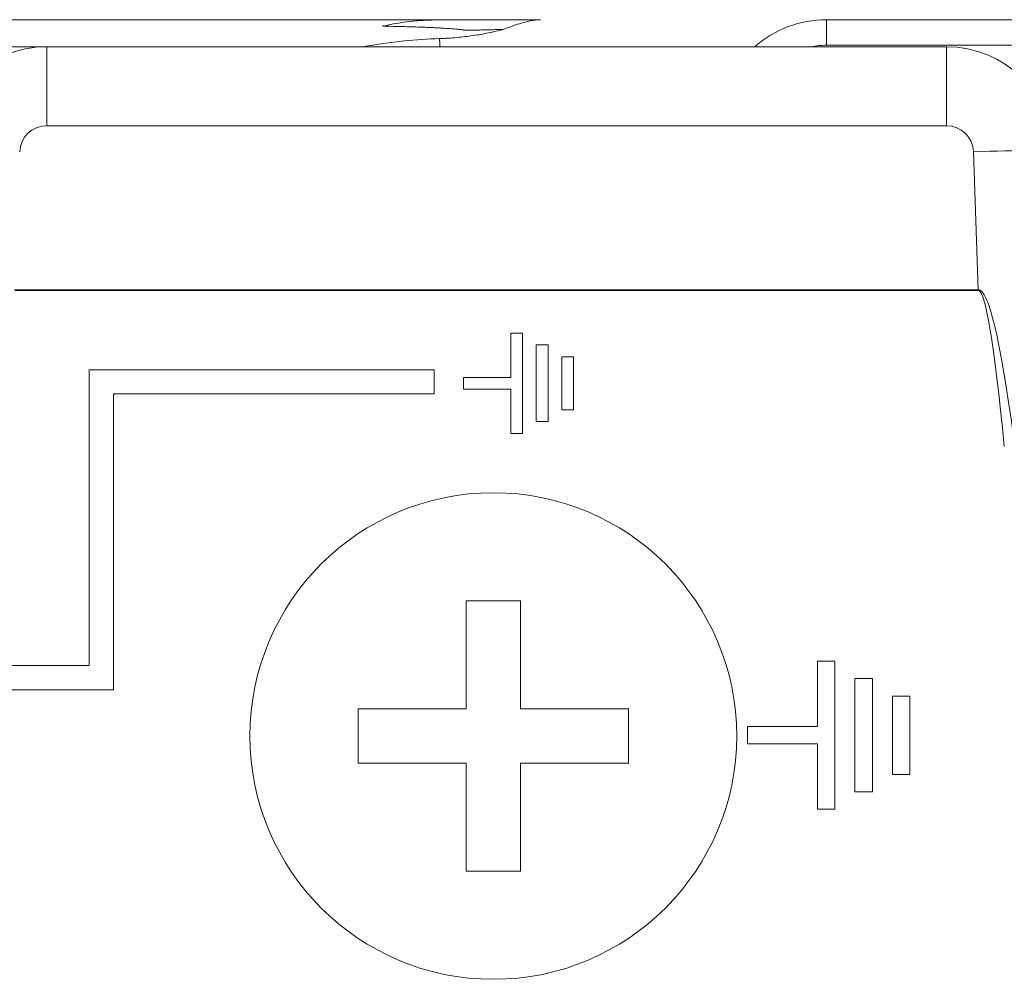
# Model space of a CAD drawing. Header units: millimetres. Extents: x 990 to 1811, y 0 to 562.
# Tile 6 of 256: x 1206 to 1224, y 222 to 239. Entities that reach past the tile are written whole.
import ezdxf

# ---------------------------------------------------------------- set-up
doc = ezdxf.new("R2010")
doc.units = ezdxf.units.MM
doc.layers.add('1', color=7, linetype='Continuous', true_color=0xffffff)

msp = doc.modelspace()

# ---------------------------------------------------------------- linework, layer by layer
at = {"layer": '1', "color": 7, "linetype": 'Continuous', "lineweight": 18}
for p, q in [((1205.477, 239.46), (1213.925, 239.46)), ((1221.08, 239.46), (1224.601, 239.46)), ((1221.08, 239.46), (1221.08, 238.986)), ((1212.88, 239.357), (1212.884, 239.339)), ((1206.662, 238.96), (1205.469, 238.96)), ((1206.662, 238.96), (1223.299, 238.96)), ((1206.662, 237.499), (1206.662, 238.96)), ((1224.601, 238.986), (1221.08, 238.986)), ((1223.299, 237.499), (1223.299, 238.96)), ((1223.299, 237.499), (1206.662, 237.499)), ((1223.888, 234.466), (1223.799, 237.017)), ((1223.888, 234.453), (1206.073, 234.453)), ((1214.421, 228.71), (1214.421, 226.71)), ((1215.421, 228.71), (1214.421, 228.71)), ((1215.421, 226.71), (1215.421, 228.71)), ((1214.421, 226.71), (1212.421, 226.71)), ((1212.421, 226.71), (1212.421, 225.71)), ((1217.421, 226.71), (1215.421, 226.71)), ((1217.421, 225.71), (1217.421, 226.71)), ((1212.421, 225.71), (1214.421, 225.71)), ((1214.421, 225.71), (1214.421, 223.71)), ((1215.421, 223.71), (1215.421, 225.71)), ((1215.421, 225.71), (1217.421, 225.71)), ((1214.421, 223.71), (1215.421, 223.71))]:
    msp.add_line(p, q, dxfattribs=at)
msp.add_circle((1214.921, 226.21), 4.5, dxfattribs=at)
for centre, radius, start, end in [((1221.08, 237.46), 2, 90, 131.4096), ((1206.662, 236.96), 2, 90, 178), ((1221.08, 237.486), 1.5, 90, 100.7179), ((1223.299, 236.96), 2, 2, 90), ((1206.662, 236.999), 0.5, 90, 178), ((1223.299, 236.999), 0.5, 2, 90)]:
    msp.add_arc(centre, radius, start, end, dxfattribs=at)
for centre, major_axis, ratio, start_param, end_param in [((1223.799, 236.977), (-1.499, -0.052), 0.026161, 3.141593, 4.711475), ((1225.221, 196.252), (-1.334, 38.215), 0.039228, 5.902606, 6.282272), ((1225.221, 196.252), (1.334, -38.202), 0.026161, 2.749303, 3.140679)]:
    msp.add_ellipse(centre, major_axis=major_axis, ratio=ratio, start_param=start_param, end_param=end_param, dxfattribs=at)
for points, knots in [([(1213.913, 239.457), (1213.826, 239.456), (1213.739, 239.453), (1213.567, 239.443), (1213.48, 239.437), (1213.223, 239.409), (1213.052, 239.381), (1212.884, 239.339)], [0, 0, 0, 0, 0.25, 0.25, 0.5, 0.5, 1, 1, 1, 1]), ([(1214.135, 239.46), (1214.202, 239.46), (1214.27, 239.46), (1214.373, 239.46), (1214.408, 239.46), (1214.46, 239.46), (1214.477, 239.46), (1214.511, 239.46), (1214.529, 239.46), (1214.684, 239.46), (1214.823, 239.46), (1215.238, 239.46), (1215.514, 239.46), (1215.791, 239.46)], [0, 0, 0, 0, 0.125, 0.125, 0.1875, 0.1875, 0.21875, 0.21875, 0.25, 0.25, 0.5, 0.5, 1, 1, 1, 1]), ([(1215.104, 239.279), (1215.156, 239.299), (1215.261, 239.338), (1215.407, 239.388), (1215.545, 239.428), (1215.674, 239.454), (1215.752, 239.458), (1215.791, 239.46)], [0, 0, 0, 0, 0.196921, 0.394558, 0.59373, 0.795266, 1, 1, 1, 1]), ([(1215.104, 239.279), (1215.006, 239.277), (1214.909, 239.275), (1214.762, 239.271), (1214.714, 239.27), (1214.641, 239.268), (1214.616, 239.268), (1214.567, 239.267), (1214.543, 239.266), (1214.507, 239.265), (1214.494, 239.265), (1214.476, 239.264), (1214.47, 239.264), (1214.458, 239.264), (1214.446, 239.264), (1214.427, 239.264), (1214.415, 239.265), (1214.403, 239.266), (1214.397, 239.267), (1214.388, 239.268), (1214.385, 239.268), (1214.379, 239.269), (1214.376, 239.269), (1214.361, 239.272), (1214.349, 239.273), (1214.324, 239.276), (1214.312, 239.277), (1214.276, 239.28), (1214.252, 239.283), (1214.179, 239.289), (1214.131, 239.293), (1214.035, 239.3), (1213.988, 239.303), (1213.917, 239.307), (1213.894, 239.308), (1213.847, 239.311), (1213.823, 239.312), (1213.753, 239.316), (1213.707, 239.318), (1213.569, 239.323), (1213.479, 239.326), (1213.345, 239.33), (1213.301, 239.331), (1213.214, 239.333), (1213.172, 239.334), (1213.045, 239.337), (1212.963, 239.338), (1212.884, 239.339)], [0, 0, 0, 0, 0.125, 0.125, 0.1875, 0.1875, 0.21875, 0.21875, 0.25, 0.25, 0.265625, 0.265625, 0.273438, 0.273438, 0.28125, 0.289063, 0.296875, 0.296875, 0.304688, 0.304688, 0.308594, 0.308594, 0.3125, 0.3125, 0.328125, 0.328125, 0.34375, 0.34375, 0.375, 0.375, 0.4375, 0.4375, 0.5, 0.5, 0.53125, 0.53125, 0.5625, 0.5625, 0.625, 0.625, 0.75, 0.75, 0.8125, 0.8125, 0.875, 0.875, 1, 1, 1, 1]), ([(1213.926, 239.113), (1213.954, 239.113), (1214.009, 239.114), (1214.115, 239.118), (1214.295, 239.134), (1214.546, 239.163), (1214.836, 239.213), (1215.014, 239.257), (1215.104, 239.279)], [0, 0, 0, 0, 0.067319, 0.132309, 0.256612, 0.505659, 0.752456, 1, 1, 1, 1]), ([(1212.507, 238.96), (1212.761, 239.001), (1213.232, 239.077), (1213.707, 239.101), (1213.926, 239.113)], [0, 0, 0, 0, 0.540253, 1, 1, 1, 1])]:
    msp.add_open_spline(points, degree=3, knots=knots, dxfattribs=at)
for points, degree in [([(1214.135, 239.46), (1214.062, 239.46), (1213.988, 239.459), (1213.913, 239.457)], 3), ([(1213.926, 239.113), (1213.934, 238.96)], 1), ([(1206.073, 234.466), (1223.888, 234.466)], 1), ([(1223.888, 234.453), (1223.888, 234.458), (1223.888, 234.462), (1223.888, 234.466)], 3), ([(1215.245, 233.662), (1215.317, 233.662), (1215.39, 233.662), (1215.462, 233.662)], 3), ([(1215.245, 232.843), (1215.245, 233.116), (1215.245, 233.389), (1215.245, 233.662)], 3), ([(1215.462, 233.662), (1215.462, 233.044), (1215.462, 232.426), (1215.462, 231.808)], 3), ([(1215.716, 232.026), (1215.716, 232.499), (1215.716, 232.971), (1215.716, 233.443)], 3), ([(1215.716, 233.443), (1215.789, 233.443), (1215.861, 233.443), (1215.933, 233.443)], 3), ([(1215.933, 233.443), (1215.933, 232.971), (1215.933, 232.499), (1215.933, 232.026)], 3), ([(1216.187, 232.245), (1216.187, 232.571), (1216.187, 232.898), (1216.187, 233.224)], 3), ([(1216.187, 233.224), (1216.259, 233.224), (1216.332, 233.224), (1216.404, 233.224)], 3), ([(1216.404, 233.224), (1216.404, 232.898), (1216.404, 232.571), (1216.404, 232.245)], 3), ([(1207.448, 232.986), (1209.574, 232.986), (1211.7, 232.986), (1213.826, 232.986)], 3), ([(1207.448, 227.513), (1207.448, 229.337), (1207.448, 231.162), (1207.448, 232.986)], 3), ([(1213.826, 232.986), (1213.826, 232.837), (1213.826, 232.688), (1213.826, 232.539)], 3), ([(1214.371, 232.843), (1214.663, 232.843), (1214.954, 232.843), (1215.245, 232.843)], 3), ([(1214.371, 232.626), (1214.371, 232.699), (1214.371, 232.771), (1214.371, 232.843)], 3), ([(1207.895, 232.539), (1207.895, 230.715), (1207.895, 228.89), (1207.895, 227.066)], 3), ([(1213.826, 232.539), (1211.849, 232.539), (1209.872, 232.539), (1207.895, 232.539)], 3), ([(1215.245, 232.626), (1214.954, 232.626), (1214.663, 232.626), (1214.371, 232.626)], 3), ([(1215.245, 231.808), (1215.245, 232.081), (1215.245, 232.353), (1215.245, 232.626)], 3), ([(1216.404, 232.245), (1216.332, 232.245), (1216.259, 232.245), (1216.187, 232.245)], 3), ([(1215.933, 232.026), (1215.861, 232.026), (1215.789, 232.026), (1215.716, 232.026)], 3), ([(1215.462, 231.808), (1215.39, 231.808), (1215.317, 231.808), (1215.245, 231.808)], 3), ([(1205.282, 227.513), (1206.004, 227.513), (1206.726, 227.513), (1207.448, 227.513)], 3), ([(1220.913, 227.595), (1221.02, 227.595), (1221.127, 227.595), (1221.234, 227.595)], 3), ([(1220.913, 226.385), (1220.913, 226.788), (1220.913, 227.191), (1220.913, 227.595)], 3), ([(1221.234, 227.595), (1221.234, 226.681), (1221.234, 225.768), (1221.234, 224.855)], 3), ([(1221.609, 227.271), (1221.716, 227.271), (1221.823, 227.271), (1221.93, 227.271)], 3), ([(1221.609, 225.178), (1221.609, 225.876), (1221.609, 226.574), (1221.609, 227.271)], 3), ([(1221.93, 227.271), (1221.93, 226.574), (1221.93, 225.876), (1221.93, 225.178)], 3), ([(1207.895, 227.066), (1207.024, 227.066), (1206.153, 227.066), (1205.282, 227.066)], 3), ([(1222.305, 226.949), (1222.412, 226.949), (1222.518, 226.949), (1222.625, 226.949)], 3), ([(1222.305, 225.501), (1222.305, 225.984), (1222.305, 226.466), (1222.305, 226.949)], 3), ([(1222.625, 226.949), (1222.625, 226.466), (1222.625, 225.984), (1222.625, 225.501)], 3), ([(1219.622, 226.385), (1220.052, 226.385), (1220.483, 226.385), (1220.913, 226.385)], 3), ([(1219.622, 226.065), (1219.622, 226.172), (1219.622, 226.279), (1219.622, 226.385)], 3), ([(1220.913, 226.065), (1220.483, 226.065), (1220.052, 226.065), (1219.622, 226.065)], 3), ([(1220.913, 224.855), (1220.913, 225.258), (1220.913, 225.662), (1220.913, 226.065)], 3), ([(1222.625, 225.501), (1222.518, 225.501), (1222.412, 225.501), (1222.305, 225.501)], 3), ([(1221.93, 225.178), (1221.823, 225.178), (1221.716, 225.178), (1221.609, 225.178)], 3), ([(1221.234, 224.855), (1221.127, 224.855), (1221.02, 224.855), (1220.913, 224.855)], 3)]:
    msp.add_open_spline(points, degree=degree, dxfattribs=at)

doc.saveas('drawing.dxf')
